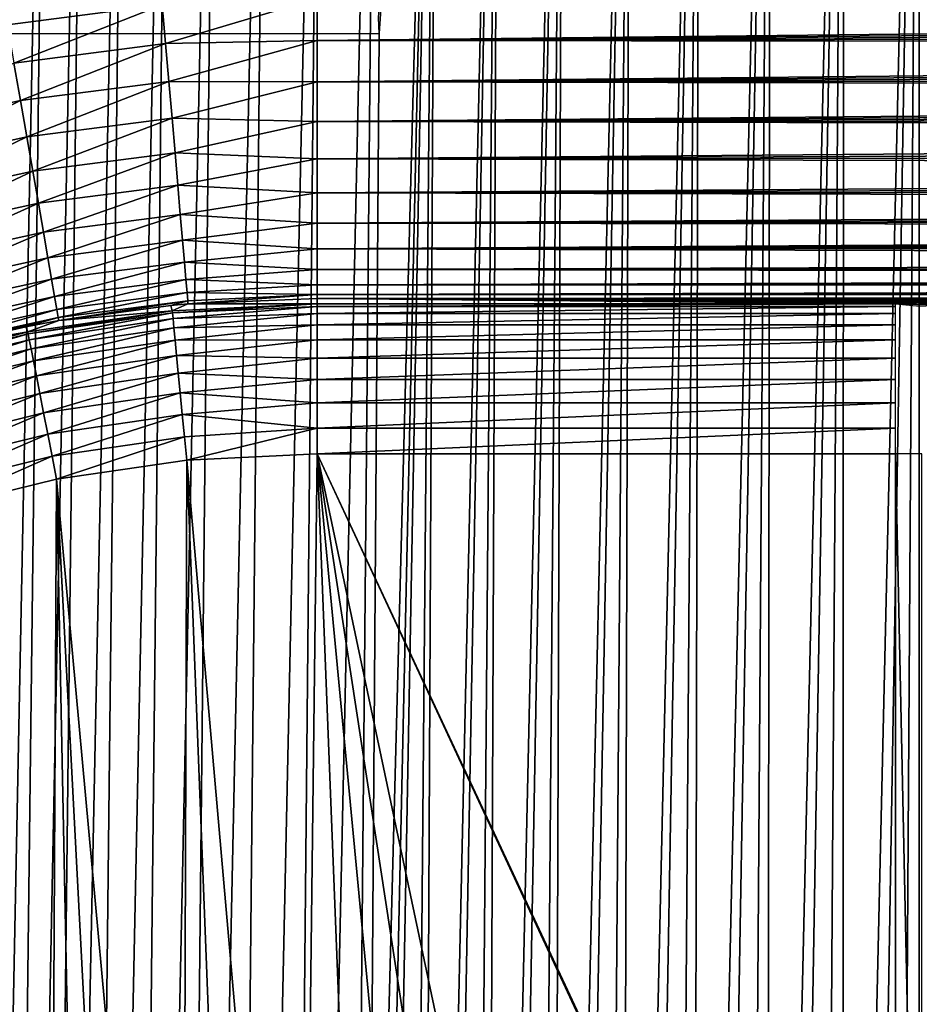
# Model space of a CAD drawing. Header units: millimetres. Extents: x -110 to 110, y 0 to 80.
# Tile 101 of 256: x -83.31 to -77.32, y 58.55 to 65.11. Entities that reach past the tile are written whole.
import ezdxf

# ---------------------------------------------------------------- set-up
doc = ezdxf.new("R2010")
doc.units = ezdxf.units.MM
doc.header["$LTSCALE"] = 59.460957
for name, color, linetype in [('157', 7, 'CONTINUOUS'), ('194', 7, 'CONTINUOUS'), ('218', 7, 'CONTINUOUS'), ('240', 7, 'CONTINUOUS'), ('241', 7, 'CONTINUOUS'), ('291', 7, 'CONTINUOUS'), ('292', 7, 'CONTINUOUS'), ('293', 7, 'CONTINUOUS'), ('37', 7, 'CONTINUOUS'), ('4', 7, 'CONTINUOUS'), ('45', 7, 'CONTINUOUS'), ('6', 7, 'CONTINUOUS'), ('68', 7, 'CONTINUOUS'), ('74', 7, 'CONTINUOUS')]:
    doc.layers.add(name, color=color, linetype=linetype)

msp = doc.modelspace()

# ---------------------------------------------------------------- linework, layer by layer
at = {"layer": '157', "color": 7, "linetype": 'Continuous', "true_color": 0xe0f2ff}
for points in [[(-75.0173, 63.2517, 52.96), (-74.65, 63.2521, 52.9825), (-81.3314, 63.253, 53.0349), (-75.0173, 63.2517, 52.96)], [(-81.3314, 63.253, 53.0349), (-70.35, 63.2521, 52.9825), (-59.5967, 63.253, 53.0349), (-81.3314, 63.253, 53.0349)], [(-74.65, 63.2521, 52.9825), (-70.35, 63.2521, 52.9825), (-81.3314, 63.253, 53.0349), (-74.65, 63.2521, 52.9825)], [(-81.3314, 63.2172, 50.9825), (-77.4784, 63.2172, 50.9825), (-81.3314, 63.253, 53.0349), (-81.3314, 63.2172, 50.9825)], [(-77.4784, 63.2172, 50.9825), (-77.3347, 63.2231, 51.3214), (-81.3314, 63.253, 53.0349), (-77.4784, 63.2172, 50.9825)], [(-77.3347, 63.2231, 51.3214), (-77.1497, 63.2286, 51.6413), (-81.3314, 63.253, 53.0349), (-77.3347, 63.2231, 51.3214)], [(-77.1497, 63.2286, 51.6413), (-76.927, 63.2338, 51.9359), (-81.3314, 63.253, 53.0349), (-77.1497, 63.2286, 51.6413)], [(-76.927, 63.2338, 51.9359), (-76.6698, 63.2384, 52.2008), (-81.3314, 63.253, 53.0349), (-76.927, 63.2338, 51.9359)], [(-76.6698, 63.2384, 52.2008), (-76.382, 63.2425, 52.4321), (-81.3314, 63.253, 53.0349), (-76.6698, 63.2384, 52.2008)], [(-76.382, 63.2425, 52.4321), (-76.0679, 63.2458, 52.6263), (-81.3314, 63.253, 53.0349), (-76.382, 63.2425, 52.4321)], [(-76.0679, 63.2458, 52.6263), (-75.7325, 63.2485, 52.7805), (-81.3314, 63.253, 53.0349), (-76.0679, 63.2458, 52.6263)], [(-75.7325, 63.2485, 52.7805), (-75.3806, 63.2505, 52.8922), (-81.3314, 63.253, 53.0349), (-75.7325, 63.2485, 52.7805)], [(-75.3806, 63.2505, 52.8922), (-75.0173, 63.2517, 52.96), (-81.3314, 63.253, 53.0349), (-75.3806, 63.2505, 52.8922)]]:
    msp.add_3dface(points, dxfattribs=at)
at = {"layer": '194', "color": 7, "linetype": 'Continuous', "true_color": 0xe0f2ff}
for points in [[(-55.7537, 65.1746, 54.9985), (-55.5973, 65.2527, 55), (-81.3314, 64.9712, 54.9801), (-55.7537, 65.1746, 54.9985)], [(-55.5973, 65.2527, 55), (-81.3314, 65.2527, 55), (-81.3314, 64.9712, 54.9801), (-55.5973, 65.2527, 55)], [(-55.9088, 65.097, 54.9939), (-55.7537, 65.1746, 54.9985), (-81.3314, 64.9712, 54.9801), (-55.9088, 65.097, 54.9939)], [(-56.0626, 65.02, 54.9864), (-55.9088, 65.097, 54.9939), (-81.3314, 64.9712, 54.9801), (-56.0626, 65.02, 54.9864)], [(-56.2153, 64.9437, 54.976), (-56.0626, 65.02, 54.9864), (-81.3314, 64.9712, 54.9801), (-56.2153, 64.9437, 54.976)], [(-81.3314, 64.6953, 54.9208), (-56.2153, 64.9437, 54.976), (-81.3314, 64.9712, 54.9801), (-81.3314, 64.6953, 54.9208)], [(-56.3662, 64.8682, 54.9627), (-56.2153, 64.9437, 54.976), (-81.3314, 64.6953, 54.9208), (-56.3662, 64.8682, 54.9627)], [(-56.5149, 64.7938, 54.9467), (-56.3662, 64.8682, 54.9627), (-81.3314, 64.6953, 54.9208), (-56.5149, 64.7938, 54.9467)], [(-56.6616, 64.7206, 54.9279), (-56.5149, 64.7938, 54.9467), (-81.3314, 64.6953, 54.9208), (-56.6616, 64.7206, 54.9279)], [(-56.8049, 64.6489, 54.9067), (-56.6616, 64.7206, 54.9279), (-81.3314, 64.6953, 54.9208), (-56.8049, 64.6489, 54.9067)], [(-81.3314, 64.4305, 54.8232), (-56.8049, 64.6489, 54.9067), (-81.3314, 64.6953, 54.9208), (-81.3314, 64.4305, 54.8232)], [(-56.9447, 64.579, 54.8831), (-56.8049, 64.6489, 54.9067), (-81.3314, 64.4305, 54.8232), (-56.9447, 64.579, 54.8831)], [(-57.0809, 64.5109, 54.8573), (-56.9447, 64.579, 54.8831), (-81.3314, 64.4305, 54.8232), (-57.0809, 64.5109, 54.8573)], [(-57.2133, 64.4447, 54.8295), (-57.0809, 64.5109, 54.8573), (-81.3314, 64.4305, 54.8232), (-57.2133, 64.4447, 54.8295)], [(-57.3419, 64.3804, 54.7998), (-57.2133, 64.4447, 54.8295), (-81.3314, 64.4305, 54.8232), (-57.3419, 64.3804, 54.7998)], [(-81.3314, 64.1821, 54.6893), (-57.3419, 64.3804, 54.7998), (-81.3314, 64.4305, 54.8232), (-81.3314, 64.1821, 54.6893)], [(-57.5267, 64.288, 54.7519), (-57.3419, 64.3804, 54.7998), (-81.3314, 64.1821, 54.6893), (-57.5267, 64.288, 54.7519)], [(-57.7019, 64.2004, 54.7008), (-57.5267, 64.288, 54.7519), (-81.3314, 64.1821, 54.6893), (-57.7019, 64.2004, 54.7008)], [(-57.8666, 64.118, 54.647), (-57.7019, 64.2004, 54.7008), (-81.3314, 64.1821, 54.6893), (-57.8666, 64.118, 54.647)], [(-81.3314, 63.955, 54.5218), (-57.8666, 64.118, 54.647), (-81.3314, 64.1821, 54.6893), (-81.3314, 63.955, 54.5218)], [(-58.0208, 64.0409, 54.5911), (-57.8666, 64.118, 54.647), (-81.3314, 63.955, 54.5218), (-58.0208, 64.0409, 54.5911)], [(-58.1655, 63.9686, 54.5333), (-58.0208, 64.0409, 54.5911), (-81.3314, 63.955, 54.5218), (-58.1655, 63.9686, 54.5333)], [(-58.3002, 63.9012, 54.4743), (-58.1655, 63.9686, 54.5333), (-81.3314, 63.955, 54.5218), (-58.3002, 63.9012, 54.4743)], [(-81.3314, 63.7537, 54.3241), (-58.3002, 63.9012, 54.4743), (-81.3314, 63.955, 54.5218), (-81.3314, 63.7537, 54.3241)], [(-58.4247, 63.839, 54.4147), (-58.3002, 63.9012, 54.4743), (-81.3314, 63.7537, 54.3241), (-58.4247, 63.839, 54.4147)], [(-58.54, 63.7813, 54.3547), (-58.4247, 63.839, 54.4147), (-81.3314, 63.7537, 54.3241), (-58.54, 63.7813, 54.3547)], [(-58.6468, 63.7279, 54.2942), (-58.54, 63.7813, 54.3547), (-81.3314, 63.7537, 54.3241), (-58.6468, 63.7279, 54.2942)], [(-81.3314, 63.5823, 54.0999), (-58.6468, 63.7279, 54.2942), (-81.3314, 63.7537, 54.3241), (-81.3314, 63.5823, 54.0999)], [(-58.745, 63.6789, 54.2342), (-58.6468, 63.7279, 54.2942), (-81.3314, 63.5823, 54.0999), (-58.745, 63.6789, 54.2342)], [(-58.8346, 63.634, 54.1747), (-58.745, 63.6789, 54.2342), (-81.3314, 63.5823, 54.0999), (-58.8346, 63.634, 54.1747)], [(-58.9173, 63.5927, 54.1156), (-58.8346, 63.634, 54.1747), (-81.3314, 63.5823, 54.0999), (-58.9173, 63.5927, 54.1156)], [(-59.0618, 63.5204, 53.9997), (-58.9173, 63.5927, 54.1156), (-81.3314, 63.5823, 54.0999), (-59.0618, 63.5204, 53.9997)], [(-81.3314, 63.4441, 53.8539), (-59.0618, 63.5204, 53.9997), (-81.3314, 63.5823, 54.0999), (-81.3314, 63.4441, 53.8539)], [(-59.1814, 63.4606, 53.888), (-59.0618, 63.5204, 53.9997), (-81.3314, 63.4441, 53.8539), (-59.1814, 63.4606, 53.888)], [(-59.2805, 63.4111, 53.7801), (-59.1814, 63.4606, 53.888), (-81.3314, 63.4441, 53.8539), (-59.2805, 63.4111, 53.7801)], [(-81.3314, 63.3419, 53.5908), (-59.2805, 63.4111, 53.7801), (-81.3314, 63.4441, 53.8539), (-81.3314, 63.3419, 53.5908)], [(-59.3614, 63.3706, 53.6767), (-59.2805, 63.4111, 53.7801), (-81.3314, 63.3419, 53.5908), (-59.3614, 63.3706, 53.6767)], [(-59.427, 63.3378, 53.5774), (-59.3614, 63.3706, 53.6767), (-81.3314, 63.3419, 53.5908), (-59.427, 63.3378, 53.5774)], [(-81.3314, 63.2778, 53.316), (-59.427, 63.3378, 53.5774), (-81.3314, 63.3419, 53.5908), (-81.3314, 63.2778, 53.316)], [(-59.4798, 63.3115, 53.4813), (-59.427, 63.3378, 53.5774), (-81.3314, 63.2778, 53.316), (-59.4798, 63.3115, 53.4813)], [(-59.5212, 63.2907, 53.3883), (-59.4798, 63.3115, 53.4813), (-81.3314, 63.2778, 53.316), (-59.5212, 63.2907, 53.3883)], [(-59.5526, 63.2751, 53.2984), (-59.5212, 63.2907, 53.3883), (-81.3314, 63.2778, 53.316), (-59.5526, 63.2751, 53.2984)], [(-81.3314, 63.253, 53.0349), (-59.5526, 63.2751, 53.2984), (-81.3314, 63.2778, 53.316), (-81.3314, 63.253, 53.0349)], [(-59.5526, 63.2751, 53.2984), (-81.3314, 63.253, 53.0349), (-59.5751, 63.2638, 53.2107), (-59.5526, 63.2751, 53.2984)], [(-59.5751, 63.2638, 53.2107), (-81.3314, 63.253, 53.0349), (-59.5897, 63.2565, 53.1236), (-59.5751, 63.2638, 53.2107)], [(-81.3314, 63.253, 53.0349), (-59.5967, 63.253, 53.0349), (-59.5897, 63.2565, 53.1236), (-81.3314, 63.253, 53.0349)]]:
    msp.add_3dface(points, dxfattribs=at)
at = {"layer": '218', "color": 7, "linetype": 'Continuous', "true_color": 0xe0f2ff}
for points in [[(-77.3035, 62.2173, 50.0154), (-77.4784, 62.2173, 50), (-77.3035, 53.9654, 50.0154), (-77.3035, 62.2173, 50.0154)], [(-77.4784, 62.2173, 50), (-77.4784, 53.9654, 50), (-77.3035, 53.9654, 50.0154), (-77.4784, 62.2173, 50)]]:
    msp.add_3dface(points, dxfattribs=at)
at = {"layer": '240', "color": 7, "linetype": 'Continuous', "true_color": 0xe0f2ff}
for points in [[(-77.4784, 63.2172, 50.9825), (-81.3314, 63.1993, 50.8111), (-77.4784, 63.1993, 50.8111), (-77.4784, 63.2172, 50.9825)], [(-77.4784, 63.2172, 50.9825), (-81.3314, 63.2172, 50.9825), (-81.3314, 63.1993, 50.8111), (-77.4784, 63.2172, 50.9825)], [(-77.4784, 63.1993, 50.8111), (-81.3314, 63.1523, 50.6453), (-77.4784, 63.1523, 50.6453), (-77.4784, 63.1993, 50.8111)], [(-81.3314, 63.1993, 50.8111), (-81.3314, 63.1523, 50.6453), (-77.4784, 63.1993, 50.8111), (-81.3314, 63.1993, 50.8111)], [(-77.4784, 63.1523, 50.6453), (-81.3314, 63.0775, 50.49), (-77.4784, 63.0775, 50.49), (-77.4784, 63.1523, 50.6453)], [(-81.3314, 63.1523, 50.6453), (-81.3314, 63.0775, 50.49), (-77.4784, 63.1523, 50.6453), (-81.3314, 63.1523, 50.6453)], [(-77.4784, 63.0775, 50.49), (-81.3314, 62.9771, 50.3498), (-77.4784, 62.9771, 50.3498), (-77.4784, 63.0775, 50.49)], [(-81.3314, 63.0775, 50.49), (-81.3314, 62.9771, 50.3498), (-77.4784, 63.0775, 50.49), (-81.3314, 63.0775, 50.49)], [(-77.4784, 62.9771, 50.3498), (-81.3314, 62.8541, 50.229), (-77.4784, 62.8541, 50.229), (-77.4784, 62.9771, 50.3498)], [(-81.3314, 62.9771, 50.3498), (-81.3314, 62.8541, 50.229), (-77.4784, 62.9771, 50.3498), (-81.3314, 62.9771, 50.3498)], [(-77.4784, 62.8541, 50.229), (-81.3314, 62.7123, 50.1311), (-77.4784, 62.7123, 50.1311), (-77.4784, 62.8541, 50.229)], [(-81.3314, 62.8541, 50.229), (-81.3314, 62.7123, 50.1311), (-77.4784, 62.8541, 50.229), (-81.3314, 62.8541, 50.229)], [(-81.3314, 62.7123, 50.1311), (-81.3314, 62.5557, 50.059), (-77.4784, 62.7123, 50.1311), (-81.3314, 62.7123, 50.1311)], [(-77.4784, 62.7123, 50.1311), (-81.3314, 62.5557, 50.059), (-77.4784, 62.5557, 50.059), (-77.4784, 62.7123, 50.1311)], [(-81.3314, 62.5557, 50.059), (-81.3314, 62.389, 50.0149), (-77.4784, 62.5557, 50.059), (-81.3314, 62.5557, 50.059)], [(-77.4784, 62.5557, 50.059), (-81.3314, 62.389, 50.0149), (-77.4784, 62.389, 50.0149), (-77.4784, 62.5557, 50.059)], [(-81.3314, 62.389, 50.0149), (-81.3314, 62.2173, 50), (-77.4784, 62.389, 50.0149), (-81.3314, 62.389, 50.0149)], [(-81.3314, 62.2173, 50), (-77.4784, 62.2173, 50), (-77.4784, 62.389, 50.0149), (-81.3314, 62.2173, 50)]]:
    msp.add_3dface(points, dxfattribs=at)
at = {"layer": '241', "color": 7, "linetype": 'Continuous', "true_color": 0xe0f2ff}
for points in [[(-77.3347, 63.2231, 51.3214), (-77.4784, 63.2172, 50.9825), (-77.1961, 63.2067, 51.2182), (-77.3347, 63.2231, 51.3214)], [(-77.4784, 63.2172, 50.9825), (-77.3164, 63.2013, 50.9256), (-77.1961, 63.2067, 51.2182), (-77.4784, 63.2172, 50.9825)], [(-77.1497, 63.2286, 51.6413), (-77.3347, 63.2231, 51.3214), (-77.0436, 63.2118, 51.4956), (-77.1497, 63.2286, 51.6413)], [(-77.3347, 63.2231, 51.3214), (-77.1961, 63.2067, 51.2182), (-77.0436, 63.2118, 51.4956), (-77.3347, 63.2231, 51.3214)]]:
    msp.add_3dface(points, dxfattribs=at)
at = {"layer": '291', "color": 7, "linetype": 'Continuous', "true_color": 0xe0f2ff}
for points in [[(-81.3314, 63.2172, 50.9825), (-81.3314, 63.253, 53.0349), (-82.1918, 63.2161, 53.0349), (-81.3314, 63.2172, 50.9825)], [(-82.3058, 63.2056, 53.0349), (-83.0527, 63.1045, 53.0349), (-82.2965, 63.1705, 50.9825), (-82.3058, 63.2056, 53.0349)], [(-82.1918, 63.2161, 53.0349), (-82.3058, 63.2056, 53.0349), (-82.2965, 63.1705, 50.9825), (-82.1918, 63.2161, 53.0349)], [(-81.3314, 63.2172, 50.9825), (-82.1918, 63.2161, 53.0349), (-82.2965, 63.1705, 50.9825), (-81.3314, 63.2172, 50.9825)], [(-82.2965, 63.1705, 50.9825), (-83.0527, 63.1045, 53.0349), (-83.2594, 63.0299, 50.9825), (-82.2965, 63.1705, 50.9825)], [(-83.2711, 63.0641, 53.0349), (-83.9008, 62.9191, 53.0349), (-83.2594, 63.0299, 50.9825), (-83.2711, 63.0641, 53.0349)], [(-83.0527, 63.1045, 53.0349), (-83.2711, 63.0641, 53.0349), (-83.2594, 63.0299, 50.9825), (-83.0527, 63.1045, 53.0349)], [(-83.2594, 63.0299, 50.9825), (-83.9008, 62.9191, 53.0349), (-84.2041, 62.7964, 50.9825), (-83.2594, 63.0299, 50.9825)]]:
    msp.add_3dface(points, dxfattribs=at)
at = {"layer": '292', "color": 7, "linetype": 'Continuous', "true_color": 0xe0f2ff}
for points in [[(-81.3314, 65.2527, 55), (-82.3629, 65.2084, 55), (-82.3408, 64.9512, 54.9833), (-81.3314, 65.2527, 55)], [(-81.3314, 64.9712, 54.9801), (-81.3314, 65.2527, 55), (-82.3408, 64.9512, 54.9833), (-81.3314, 64.9712, 54.9801)], [(-82.3629, 65.2084, 55), (-83.3951, 65.0747, 55), (-83.3509, 64.8203, 54.9833), (-82.3629, 65.2084, 55)], [(-82.3408, 64.9512, 54.9833), (-82.3629, 65.2084, 55), (-83.3509, 64.8203, 54.9833), (-82.3408, 64.9512, 54.9833)], [(-83.3075, 64.5702, 54.9333), (-82.3408, 64.9512, 54.9833), (-83.3509, 64.8203, 54.9833), (-83.3075, 64.5702, 54.9333)], [(-82.3191, 64.6983, 54.9333), (-82.3408, 64.9512, 54.9833), (-83.3075, 64.5702, 54.9333), (-82.3191, 64.6983, 54.9333)], [(-82.3191, 64.6983, 54.9333), (-81.3314, 64.9712, 54.9801), (-82.3408, 64.9512, 54.9833), (-82.3191, 64.6983, 54.9333)], [(-81.3314, 64.6953, 54.9208), (-81.3314, 64.9712, 54.9801), (-82.3191, 64.6983, 54.9333), (-81.3314, 64.6953, 54.9208)], [(-83.3075, 64.5702, 54.9333), (-83.3509, 64.8203, 54.9833), (-84.2811, 64.3573, 54.9333), (-83.3075, 64.5702, 54.9333)], [(-83.2655, 64.3286, 54.8511), (-82.3191, 64.6983, 54.9333), (-83.3075, 64.5702, 54.9333), (-83.2655, 64.3286, 54.8511)], [(-82.2981, 64.4539, 54.8511), (-82.3191, 64.6983, 54.9333), (-83.2655, 64.3286, 54.8511), (-82.2981, 64.4539, 54.8511)], [(-82.2981, 64.4539, 54.8511), (-81.3314, 64.6953, 54.9208), (-82.3191, 64.6983, 54.9333), (-82.2981, 64.4539, 54.8511)], [(-81.3314, 64.4305, 54.8232), (-81.3314, 64.6953, 54.9208), (-82.2981, 64.4539, 54.8511), (-81.3314, 64.4305, 54.8232)], [(-84.2184, 64.1202, 54.8511), (-83.3075, 64.5702, 54.9333), (-84.2811, 64.3573, 54.9333), (-84.2184, 64.1202, 54.8511)], [(-83.2655, 64.3286, 54.8511), (-83.3075, 64.5702, 54.9333), (-84.2184, 64.1202, 54.8511), (-83.2655, 64.3286, 54.8511)], [(-83.2256, 64.0994, 54.7378), (-82.2981, 64.4539, 54.8511), (-83.2655, 64.3286, 54.8511), (-83.2256, 64.0994, 54.7378)], [(-82.2782, 64.2222, 54.7378), (-82.2981, 64.4539, 54.8511), (-83.2256, 64.0994, 54.7378), (-82.2782, 64.2222, 54.7378)], [(-82.2782, 64.2222, 54.7378), (-81.3314, 64.4305, 54.8232), (-82.2981, 64.4539, 54.8511), (-82.2782, 64.2222, 54.7378)], [(-81.3314, 64.1821, 54.6893), (-81.3314, 64.4305, 54.8232), (-82.2782, 64.2222, 54.7378), (-81.3314, 64.1821, 54.6893)], [(-84.1589, 63.8953, 54.7378), (-83.2655, 64.3286, 54.8511), (-84.2184, 64.1202, 54.8511), (-84.1589, 63.8953, 54.7378)], [(-83.2256, 64.0994, 54.7378), (-83.2655, 64.3286, 54.8511), (-84.1589, 63.8953, 54.7378), (-83.2256, 64.0994, 54.7378)], [(-83.1886, 63.8865, 54.5955), (-82.2782, 64.2222, 54.7378), (-83.2256, 64.0994, 54.7378), (-83.1886, 63.8865, 54.5955)], [(-82.2597, 64.0069, 54.5955), (-82.2782, 64.2222, 54.7378), (-83.1886, 63.8865, 54.5955), (-82.2597, 64.0069, 54.5955)], [(-82.2597, 64.0069, 54.5955), (-81.3314, 64.1821, 54.6893), (-82.2782, 64.2222, 54.7378), (-82.2597, 64.0069, 54.5955)], [(-81.3314, 63.955, 54.5218), (-81.3314, 64.1821, 54.6893), (-82.2597, 64.0069, 54.5955), (-81.3314, 63.955, 54.5218)], [(-84.1037, 63.6864, 54.5955), (-83.2256, 64.0994, 54.7378), (-84.1589, 63.8953, 54.7378), (-84.1037, 63.6864, 54.5955)], [(-83.1886, 63.8865, 54.5955), (-83.2256, 64.0994, 54.7378), (-84.1037, 63.6864, 54.5955), (-83.1886, 63.8865, 54.5955)], [(-83.1551, 63.6936, 54.4265), (-82.2597, 64.0069, 54.5955), (-83.1886, 63.8865, 54.5955), (-83.1551, 63.6936, 54.4265)], [(-82.243, 63.8118, 54.4265), (-82.2597, 64.0069, 54.5955), (-83.1551, 63.6936, 54.4265), (-82.243, 63.8118, 54.4265)], [(-82.243, 63.8118, 54.4265), (-81.3314, 63.955, 54.5218), (-82.2597, 64.0069, 54.5955), (-82.243, 63.8118, 54.4265)], [(-81.3314, 63.7537, 54.3241), (-81.3314, 63.955, 54.5218), (-82.243, 63.8118, 54.4265), (-81.3314, 63.7537, 54.3241)], [(-84.0536, 63.4971, 54.4265), (-83.1886, 63.8865, 54.5955), (-84.1037, 63.6864, 54.5955), (-84.0536, 63.4971, 54.4265)], [(-83.1551, 63.6936, 54.4265), (-83.1886, 63.8865, 54.5955), (-84.0536, 63.4971, 54.4265), (-83.1551, 63.6936, 54.4265)], [(-83.1256, 63.5237, 54.2336), (-82.243, 63.8118, 54.4265), (-83.1551, 63.6936, 54.4265), (-83.1256, 63.5237, 54.2336)], [(-82.2282, 63.64, 54.2336), (-82.243, 63.8118, 54.4265), (-83.1256, 63.5237, 54.2336), (-82.2282, 63.64, 54.2336)], [(-82.2282, 63.64, 54.2336), (-81.3314, 63.7537, 54.3241), (-82.243, 63.8118, 54.4265), (-82.2282, 63.64, 54.2336)], [(-81.3314, 63.5823, 54.0999), (-81.3314, 63.7537, 54.3241), (-82.2282, 63.64, 54.2336), (-81.3314, 63.5823, 54.0999)], [(-84.0096, 63.3304, 54.2336), (-83.1551, 63.6936, 54.4265), (-84.0536, 63.4971, 54.4265), (-84.0096, 63.3304, 54.2336)], [(-83.1256, 63.5237, 54.2336), (-83.1551, 63.6936, 54.4265), (-84.0096, 63.3304, 54.2336), (-83.1256, 63.5237, 54.2336)], [(-83.1006, 63.3798, 54.0201), (-82.2282, 63.64, 54.2336), (-83.1256, 63.5237, 54.2336), (-83.1006, 63.3798, 54.0201)], [(-82.2157, 63.4945, 54.0201), (-82.2282, 63.64, 54.2336), (-83.1006, 63.3798, 54.0201), (-82.2157, 63.4945, 54.0201)], [(-82.2157, 63.4945, 54.0201), (-81.3314, 63.5823, 54.0999), (-82.2282, 63.64, 54.2336), (-82.2157, 63.4945, 54.0201)], [(-81.3314, 63.4441, 53.8539), (-81.3314, 63.5823, 54.0999), (-82.2157, 63.4945, 54.0201), (-81.3314, 63.4441, 53.8539)], [(-83.9722, 63.1892, 54.0201), (-83.1256, 63.5237, 54.2336), (-84.0096, 63.3304, 54.2336), (-83.9722, 63.1892, 54.0201)], [(-83.1006, 63.3798, 54.0201), (-83.1256, 63.5237, 54.2336), (-83.9722, 63.1892, 54.0201), (-83.1006, 63.3798, 54.0201)], [(-83.0805, 63.2642, 53.7895), (-82.2157, 63.4945, 54.0201), (-83.1006, 63.3798, 54.0201), (-83.0805, 63.2642, 53.7895)], [(-82.2057, 63.3776, 53.7895), (-82.2157, 63.4945, 54.0201), (-83.0805, 63.2642, 53.7895), (-82.2057, 63.3776, 53.7895)], [(-82.2057, 63.3776, 53.7895), (-81.3314, 63.4441, 53.8539), (-82.2157, 63.4945, 54.0201), (-82.2057, 63.3776, 53.7895)], [(-81.3314, 63.3419, 53.5908), (-81.3314, 63.4441, 53.8539), (-82.2057, 63.3776, 53.7895), (-81.3314, 63.3419, 53.5908)], [(-83.9423, 63.0758, 53.7895), (-83.1006, 63.3798, 54.0201), (-83.9722, 63.1892, 54.0201), (-83.9423, 63.0758, 53.7895)], [(-83.0805, 63.2642, 53.7895), (-83.1006, 63.3798, 54.0201), (-83.9423, 63.0758, 53.7895), (-83.0805, 63.2642, 53.7895)], [(-83.0657, 63.179, 53.5457), (-82.2057, 63.3776, 53.7895), (-83.0805, 63.2642, 53.7895), (-83.0657, 63.179, 53.5457)], [(-82.1983, 63.2914, 53.5457), (-82.2057, 63.3776, 53.7895), (-83.0657, 63.179, 53.5457), (-82.1983, 63.2914, 53.5457)], [(-82.1983, 63.2914, 53.5457), (-81.3314, 63.3419, 53.5908), (-82.2057, 63.3776, 53.7895), (-82.1983, 63.2914, 53.5457)], [(-81.3314, 63.2778, 53.316), (-81.3314, 63.3419, 53.5908), (-82.1983, 63.2914, 53.5457), (-81.3314, 63.2778, 53.316)], [(-83.9201, 62.9921, 53.5457), (-83.0805, 63.2642, 53.7895), (-83.9423, 63.0758, 53.7895), (-83.9201, 62.9921, 53.5457)], [(-83.0657, 63.179, 53.5457), (-83.0805, 63.2642, 53.7895), (-83.9201, 62.9921, 53.5457), (-83.0657, 63.179, 53.5457)], [(-83.0564, 63.1254, 53.2927), (-82.1983, 63.2914, 53.5457), (-83.0657, 63.179, 53.5457), (-83.0564, 63.1254, 53.2927)], [(-82.1936, 63.2372, 53.2927), (-82.1983, 63.2914, 53.5457), (-83.0564, 63.1254, 53.2927), (-82.1936, 63.2372, 53.2927)], [(-82.1936, 63.2372, 53.2927), (-81.3314, 63.2778, 53.316), (-82.1983, 63.2914, 53.5457), (-82.1936, 63.2372, 53.2927)], [(-82.1918, 63.2161, 53.0349), (-81.3314, 63.2778, 53.316), (-82.1936, 63.2372, 53.2927), (-82.1918, 63.2161, 53.0349)], [(-81.3314, 63.253, 53.0349), (-81.3314, 63.2778, 53.316), (-82.1918, 63.2161, 53.0349), (-81.3314, 63.253, 53.0349)], [(-83.9062, 62.9396, 53.2927), (-83.0657, 63.179, 53.5457), (-83.9201, 62.9921, 53.5457), (-83.9062, 62.9396, 53.2927)], [(-83.0564, 63.1254, 53.2927), (-83.0657, 63.179, 53.5457), (-83.9062, 62.9396, 53.2927), (-83.0564, 63.1254, 53.2927)], [(-83.0527, 63.1045, 53.0349), (-82.1936, 63.2372, 53.2927), (-83.0564, 63.1254, 53.2927), (-83.0527, 63.1045, 53.0349)], [(-83.0527, 63.1045, 53.0349), (-82.3058, 63.2056, 53.0349), (-82.1936, 63.2372, 53.2927), (-83.0527, 63.1045, 53.0349)], [(-82.3058, 63.2056, 53.0349), (-82.1918, 63.2161, 53.0349), (-82.1936, 63.2372, 53.2927), (-82.3058, 63.2056, 53.0349)], [(-83.9008, 62.9191, 53.0349), (-83.0564, 63.1254, 53.2927), (-83.9062, 62.9396, 53.2927), (-83.9008, 62.9191, 53.0349)], [(-83.9008, 62.9191, 53.0349), (-83.2711, 63.0641, 53.0349), (-83.0564, 63.1254, 53.2927), (-83.9008, 62.9191, 53.0349)], [(-83.2711, 63.0641, 53.0349), (-83.0527, 63.1045, 53.0349), (-83.0564, 63.1254, 53.2927), (-83.2711, 63.0641, 53.0349)]]:
    msp.add_3dface(points, dxfattribs=at)
at = {"layer": '293', "color": 7, "linetype": 'Continuous', "true_color": 0xe0f2ff}
for points in [[(-81.3314, 63.2172, 50.9825), (-82.2965, 63.1705, 50.9825), (-82.2951, 63.1559, 50.8281), (-81.3314, 63.2172, 50.9825)], [(-81.3314, 63.1993, 50.8111), (-81.3314, 63.2172, 50.9825), (-82.2951, 63.1559, 50.8281), (-81.3314, 63.1993, 50.8111)], [(-82.2914, 63.1176, 50.6777), (-81.3314, 63.1993, 50.8111), (-82.2951, 63.1559, 50.8281), (-82.2914, 63.1176, 50.6777)], [(-81.3314, 63.1523, 50.6453), (-81.3314, 63.1993, 50.8111), (-82.2914, 63.1176, 50.6777), (-81.3314, 63.1523, 50.6453)], [(-82.2965, 63.1705, 50.9825), (-83.2594, 63.0299, 50.9825), (-83.2566, 63.0154, 50.8281), (-82.2965, 63.1705, 50.9825)], [(-82.2951, 63.1559, 50.8281), (-82.2965, 63.1705, 50.9825), (-83.2566, 63.0154, 50.8281), (-82.2951, 63.1559, 50.8281)], [(-82.2951, 63.1559, 50.8281), (-83.2566, 63.0154, 50.8281), (-83.2492, 62.9776, 50.6777), (-82.2951, 63.1559, 50.8281)], [(-82.2914, 63.1176, 50.6777), (-82.2951, 63.1559, 50.8281), (-83.2492, 62.9776, 50.6777), (-82.2914, 63.1176, 50.6777)], [(-82.2914, 63.1176, 50.6777), (-83.2492, 62.9776, 50.6777), (-83.2374, 62.9175, 50.5352), (-82.2914, 63.1176, 50.6777)], [(-82.2855, 63.0566, 50.5352), (-82.2914, 63.1176, 50.6777), (-83.2374, 62.9175, 50.5352), (-82.2855, 63.0566, 50.5352)], [(-82.2855, 63.0566, 50.5352), (-81.3314, 63.1523, 50.6453), (-82.2914, 63.1176, 50.6777), (-82.2855, 63.0566, 50.5352)], [(-81.3314, 63.0775, 50.49), (-81.3314, 63.1523, 50.6453), (-82.2855, 63.0566, 50.5352), (-81.3314, 63.0775, 50.49)], [(-82.2855, 63.0566, 50.5352), (-83.2374, 62.9175, 50.5352), (-83.2215, 62.8365, 50.4038), (-82.2855, 63.0566, 50.5352)], [(-82.2776, 62.9744, 50.4038), (-82.2855, 63.0566, 50.5352), (-83.2215, 62.8365, 50.4038), (-82.2776, 62.9744, 50.4038)], [(-82.2776, 62.9744, 50.4038), (-81.3314, 63.0775, 50.49), (-82.2855, 63.0566, 50.5352), (-82.2776, 62.9744, 50.4038)], [(-81.3314, 62.9771, 50.3498), (-81.3314, 63.0775, 50.49), (-82.2776, 62.9744, 50.4038), (-81.3314, 62.9771, 50.3498)], [(-83.2594, 63.0299, 50.9825), (-84.2041, 62.7964, 50.9825), (-84.1999, 62.7823, 50.8281), (-83.2594, 63.0299, 50.9825)], [(-83.2594, 63.0299, 50.9825), (-84.1999, 62.7823, 50.8281), (-83.2566, 63.0154, 50.8281), (-83.2594, 63.0299, 50.9825)], [(-84.1999, 62.7823, 50.8281), (-84.1888, 62.7454, 50.6777), (-83.2566, 63.0154, 50.8281), (-84.1999, 62.7823, 50.8281)], [(-83.2566, 63.0154, 50.8281), (-84.1888, 62.7454, 50.6777), (-83.2492, 62.9776, 50.6777), (-83.2566, 63.0154, 50.8281)], [(-84.1888, 62.7454, 50.6777), (-84.1713, 62.6867, 50.5352), (-83.2492, 62.9776, 50.6777), (-84.1888, 62.7454, 50.6777)], [(-83.2492, 62.9776, 50.6777), (-84.1713, 62.6867, 50.5352), (-83.2374, 62.9175, 50.5352), (-83.2492, 62.9776, 50.6777)], [(-84.1713, 62.6867, 50.5352), (-84.1476, 62.6076, 50.4038), (-83.2374, 62.9175, 50.5352), (-84.1713, 62.6867, 50.5352)], [(-83.2374, 62.9175, 50.5352), (-84.1476, 62.6076, 50.4038), (-83.2215, 62.8365, 50.4038), (-83.2374, 62.9175, 50.5352)], [(-82.2776, 62.9744, 50.4038), (-83.2215, 62.8365, 50.4038), (-83.2019, 62.7365, 50.2867), (-82.2776, 62.9744, 50.4038)], [(-82.2677, 62.873, 50.2867), (-82.2776, 62.9744, 50.4038), (-83.2019, 62.7365, 50.2867), (-82.2677, 62.873, 50.2867)], [(-82.2677, 62.873, 50.2867), (-81.3314, 62.9771, 50.3498), (-82.2776, 62.9744, 50.4038), (-82.2677, 62.873, 50.2867)], [(-81.3314, 62.8541, 50.229), (-81.3314, 62.9771, 50.3498), (-82.2677, 62.873, 50.2867), (-81.3314, 62.8541, 50.229)], [(-82.2677, 62.873, 50.2867), (-83.2019, 62.7365, 50.2867), (-83.179, 62.6199, 50.1869), (-82.2677, 62.873, 50.2867)], [(-82.2563, 62.7548, 50.1869), (-82.2677, 62.873, 50.2867), (-83.179, 62.6199, 50.1869), (-82.2563, 62.7548, 50.1869)], [(-82.2563, 62.7548, 50.1869), (-81.3314, 62.8541, 50.229), (-82.2677, 62.873, 50.2867), (-82.2563, 62.7548, 50.1869)], [(-81.3314, 62.7123, 50.1311), (-81.3314, 62.8541, 50.229), (-82.2563, 62.7548, 50.1869), (-81.3314, 62.7123, 50.1311)], [(-84.1476, 62.6076, 50.4038), (-84.1184, 62.51, 50.2867), (-83.2215, 62.8365, 50.4038), (-84.1476, 62.6076, 50.4038)], [(-83.2215, 62.8365, 50.4038), (-84.1184, 62.51, 50.2867), (-83.2019, 62.7365, 50.2867), (-83.2215, 62.8365, 50.4038)], [(-84.1184, 62.51, 50.2867), (-84.0843, 62.3962, 50.1869), (-83.2019, 62.7365, 50.2867), (-84.1184, 62.51, 50.2867)], [(-83.2019, 62.7365, 50.2867), (-84.0843, 62.3962, 50.1869), (-83.179, 62.6199, 50.1869), (-83.2019, 62.7365, 50.2867)], [(-82.2563, 62.7548, 50.1869), (-83.179, 62.6199, 50.1869), (-83.1534, 62.4896, 50.1066), (-82.2563, 62.7548, 50.1869)], [(-82.2435, 62.6226, 50.1066), (-82.2563, 62.7548, 50.1869), (-83.1534, 62.4896, 50.1066), (-82.2435, 62.6226, 50.1066)], [(-82.2435, 62.6226, 50.1066), (-81.3314, 62.7123, 50.1311), (-82.2563, 62.7548, 50.1869), (-82.2435, 62.6226, 50.1066)], [(-81.3314, 62.5557, 50.059), (-81.3314, 62.7123, 50.1311), (-82.2435, 62.6226, 50.1066), (-81.3314, 62.5557, 50.059)], [(-84.0843, 62.3962, 50.1869), (-84.0462, 62.269, 50.1066), (-83.179, 62.6199, 50.1869), (-84.0843, 62.3962, 50.1869)], [(-83.179, 62.6199, 50.1869), (-84.0462, 62.269, 50.1066), (-83.1534, 62.4896, 50.1066), (-83.179, 62.6199, 50.1869)], [(-82.2435, 62.6226, 50.1066), (-83.1534, 62.4896, 50.1066), (-83.1258, 62.3487, 50.0479), (-82.2435, 62.6226, 50.1066)], [(-82.2297, 62.4796, 50.0479), (-82.2435, 62.6226, 50.1066), (-83.1258, 62.3487, 50.0479), (-82.2297, 62.4796, 50.0479)], [(-82.2297, 62.4796, 50.0479), (-81.3314, 62.5557, 50.059), (-82.2435, 62.6226, 50.1066), (-82.2297, 62.4796, 50.0479)], [(-81.3314, 62.389, 50.0149), (-81.3314, 62.5557, 50.059), (-82.2297, 62.4796, 50.0479), (-81.3314, 62.389, 50.0149)], [(-84.0462, 62.269, 50.1066), (-84.005, 62.1314, 50.0479), (-83.1534, 62.4896, 50.1066), (-84.0462, 62.269, 50.1066)], [(-83.1534, 62.4896, 50.1066), (-84.005, 62.1314, 50.0479), (-83.1258, 62.3487, 50.0479), (-83.1534, 62.4896, 50.1066)], [(-82.2297, 62.4796, 50.0479), (-83.1258, 62.3487, 50.0479), (-83.0967, 62.2005, 50.012), (-82.2297, 62.4796, 50.0479)], [(-82.2151, 62.3293, 50.012), (-82.2297, 62.4796, 50.0479), (-83.0967, 62.2005, 50.012), (-82.2151, 62.3293, 50.012)], [(-82.2151, 62.3293, 50.012), (-81.3314, 62.389, 50.0149), (-82.2297, 62.4796, 50.0479), (-82.2151, 62.3293, 50.012)], [(-84.005, 62.1314, 50.0479), (-83.9617, 61.9868, 50.012), (-83.1258, 62.3487, 50.0479), (-84.005, 62.1314, 50.0479)], [(-83.1258, 62.3487, 50.0479), (-83.9617, 61.9868, 50.012), (-83.0967, 62.2005, 50.012), (-83.1258, 62.3487, 50.0479)], [(-83.0669, 62.0487, 50), (-82.2151, 62.3293, 50.012), (-83.0967, 62.2005, 50.012), (-83.0669, 62.0487, 50)], [(-83.0669, 62.0487, 50), (-82.2002, 62.1753, 50), (-82.2151, 62.3293, 50.012), (-83.0669, 62.0487, 50)], [(-82.2002, 62.1753, 50), (-81.3314, 62.389, 50.0149), (-82.2151, 62.3293, 50.012), (-82.2002, 62.1753, 50)], [(-82.2002, 62.1753, 50), (-81.3314, 62.2173, 50), (-81.3314, 62.389, 50.0149), (-82.2002, 62.1753, 50)], [(-83.9617, 61.9868, 50.012), (-83.9173, 61.8385, 50), (-83.0967, 62.2005, 50.012), (-83.9617, 61.9868, 50.012)], [(-83.9173, 61.8385, 50), (-83.0669, 62.0487, 50), (-83.0967, 62.2005, 50.012), (-83.9173, 61.8385, 50)]]:
    msp.add_3dface(points, dxfattribs=at)
at = {"layer": '37', "color": 7, "linetype": 'Continuous', "true_color": 0xe0f2ff}
for points in [[(-81.0987, 40, 37.775), (-81.0076, 52.6588, 37.996), (-80.5315, 70.7052, 37.9727), (-81.0987, 40, 37.775)], [(-80.6814, 40, 37.3826), (-81.0987, 40, 37.775), (-80.5315, 70.7052, 37.9727), (-80.6814, 40, 37.3826)], [(-81.0076, 52.6588, 37.996), (-80.9177, 65.0175, 38.2117), (-80.5315, 70.7052, 37.9727), (-81.0076, 52.6588, 37.996)], [(-80.9177, 65.0175, 38.2117), (-80.9224, 65.1222, 38.219), (-80.5315, 70.7052, 37.9727), (-80.9177, 65.0175, 38.2117)], [(-80.1193, 70.7052, 37.6026), (-80.6814, 40, 37.3826), (-80.5315, 70.7052, 37.9727), (-80.1193, 70.7052, 37.6026)], [(-80.2463, 40, 37.0102), (-80.6814, 40, 37.3826), (-80.1193, 70.7052, 37.6026), (-80.2463, 40, 37.0102)], [(-79.7943, 40, 36.6585), (-80.2463, 40, 37.0102), (-79.6902, 70.7052, 37.2523), (-79.7943, 40, 36.6585)], [(-79.6902, 70.7052, 37.2523), (-80.2463, 40, 37.0102), (-80.1193, 70.7052, 37.6026), (-79.6902, 70.7052, 37.2523)], [(-79.2449, 70.7052, 36.9227), (-79.7943, 40, 36.6585), (-79.6902, 70.7052, 37.2523), (-79.2449, 70.7052, 36.9227)], [(-79.3263, 40, 36.3283), (-79.7943, 40, 36.6585), (-79.2449, 70.7052, 36.9227), (-79.3263, 40, 36.3283)], [(-78.7846, 70.7052, 36.6145), (-79.3263, 40, 36.3283), (-79.2449, 70.7052, 36.9227), (-78.7846, 70.7052, 36.6145)], [(-78.8434, 40, 36.0203), (-79.3263, 40, 36.3283), (-78.7846, 70.7052, 36.6145), (-78.8434, 40, 36.0203)], [(-78.3466, 40, 35.7353), (-78.8434, 40, 36.0203), (-78.3102, 70.7052, 36.3285), (-78.3466, 40, 35.7353)], [(-78.3102, 70.7052, 36.3285), (-78.8434, 40, 36.0203), (-78.7846, 70.7052, 36.6145), (-78.3102, 70.7052, 36.3285)], [(-77.8371, 40, 35.4738), (-78.3466, 40, 35.7353), (-77.8229, 70.7052, 36.0652), (-77.8371, 40, 35.4738)], [(-77.8229, 70.7052, 36.0652), (-78.3466, 40, 35.7353), (-78.3102, 70.7052, 36.3285), (-77.8229, 70.7052, 36.0652)], [(-77.3236, 70.7052, 35.8252), (-77.8371, 40, 35.4738), (-77.8229, 70.7052, 36.0652), (-77.3236, 70.7052, 35.8252)], [(-77.3159, 40, 35.2364), (-77.8371, 40, 35.4738), (-77.3236, 70.7052, 35.8252), (-77.3159, 40, 35.2364)], [(-76.8135, 70.7052, 35.6091), (-77.3159, 40, 35.2364), (-77.3236, 70.7052, 35.8252), (-76.8135, 70.7052, 35.6091)]]:
    msp.add_3dface(points, dxfattribs=at)
at = {"layer": '4', "color": 7, "linetype": 'Continuous', "true_color": 0xe0f2ff}
msp.add_3dface([(-83.3951, 65.0747, 55), (-82.3629, 65.2084, 55), (-105.7, 75.7173, 55), (-83.3951, 65.0747, 55)], dxfattribs=at)
at = {"layer": '45', "color": 7, "linetype": 'Continuous', "true_color": 0xe0f2ff}
for points in [[(-83.4867, 40, -41.0821), (-83.1133, 70.7052, -41.5426), (-83.7244, 40, -41.5933), (-83.4867, 40, -41.0821)], [(-83.1133, 70.7052, -41.5426), (-83.3358, 70.7052, -42.0499), (-83.7244, 40, -41.5933), (-83.1133, 70.7052, -41.5426)], [(-82.8671, 70.7052, -41.0464), (-83.1133, 70.7052, -41.5426), (-83.4867, 40, -41.0821), (-82.8671, 70.7052, -41.0464)], [(-83.2258, 40, -40.5823), (-82.8671, 70.7052, -41.0464), (-83.4867, 40, -41.0821), (-83.2258, 40, -40.5823)], [(-82.5977, 70.7052, -40.5624), (-82.8671, 70.7052, -41.0464), (-83.2258, 40, -40.5823), (-82.5977, 70.7052, -40.5624)], [(-82.9422, 40, -40.0951), (-82.5977, 70.7052, -40.5624), (-83.2258, 40, -40.5823), (-82.9422, 40, -40.0951)], [(-82.6364, 40, -39.6214), (-82.3057, 70.7052, -40.0916), (-82.9422, 40, -40.0951), (-82.6364, 40, -39.6214)], [(-82.3057, 70.7052, -40.0916), (-82.5977, 70.7052, -40.5624), (-82.9422, 40, -40.0951), (-82.3057, 70.7052, -40.0916)], [(-81.9917, 70.7052, -39.6352), (-82.3057, 70.7052, -40.0916), (-82.6364, 40, -39.6214), (-81.9917, 70.7052, -39.6352)], [(-82.3092, 40, -39.1623), (-81.9917, 70.7052, -39.6352), (-82.6364, 40, -39.6214), (-82.3092, 40, -39.1623)], [(-81.9612, 40, -38.7188), (-81.6566, 70.7052, -39.1941), (-82.3092, 40, -39.1623), (-81.9612, 40, -38.7188)], [(-81.6566, 70.7052, -39.1941), (-81.9917, 70.7052, -39.6352), (-82.3092, 40, -39.1623), (-81.6566, 70.7052, -39.1941)], [(-81.5932, 40, -38.2917), (-81.3009, 70.7052, -38.7694), (-81.9612, 40, -38.7188), (-81.5932, 40, -38.2917)], [(-81.3009, 70.7052, -38.7694), (-81.6566, 70.7052, -39.1941), (-81.9612, 40, -38.7188), (-81.3009, 70.7052, -38.7694)], [(-80.9256, 70.7052, -38.362), (-81.3009, 70.7052, -38.7694), (-81.5932, 40, -38.2917), (-80.9256, 70.7052, -38.362)], [(-81.2059, 40, -37.882), (-80.9256, 70.7052, -38.362), (-81.5932, 40, -38.2917), (-81.2059, 40, -37.882)], [(-80.5315, 70.7052, -37.9727), (-80.9256, 70.7052, -38.362), (-81.2059, 40, -37.882), (-80.5315, 70.7052, -37.9727)], [(-80.8001, 40, -37.4906), (-80.5315, 70.7052, -37.9727), (-81.2059, 40, -37.882), (-80.8001, 40, -37.4906)], [(-80.1193, 70.7052, -37.6026), (-80.5315, 70.7052, -37.9727), (-80.8001, 40, -37.4906), (-80.1193, 70.7052, -37.6026)], [(-80.3768, 40, -37.1182), (-80.1193, 70.7052, -37.6026), (-80.8001, 40, -37.4906), (-80.3768, 40, -37.1182)], [(-79.9368, 40, -36.7657), (-79.6902, 70.7052, -37.2523), (-80.3768, 40, -37.1182), (-79.9368, 40, -36.7657)], [(-79.6902, 70.7052, -37.2523), (-80.1193, 70.7052, -37.6026), (-80.3768, 40, -37.1182), (-79.6902, 70.7052, -37.2523)], [(-79.4811, 40, -36.4339), (-79.2449, 70.7052, -36.9227), (-79.9368, 40, -36.7657), (-79.4811, 40, -36.4339)], [(-79.2449, 70.7052, -36.9227), (-79.6902, 70.7052, -37.2523), (-79.9368, 40, -36.7657), (-79.2449, 70.7052, -36.9227)], [(-79.0105, 40, -36.1233), (-78.7846, 70.7052, -36.6145), (-79.4811, 40, -36.4339), (-79.0105, 40, -36.1233)], [(-78.7846, 70.7052, -36.6145), (-79.2449, 70.7052, -36.9227), (-79.4811, 40, -36.4339), (-78.7846, 70.7052, -36.6145)], [(-78.5262, 40, -35.8348), (-78.3102, 70.7052, -36.3285), (-79.0105, 40, -36.1233), (-78.5262, 40, -35.8348)], [(-78.3102, 70.7052, -36.3285), (-78.7846, 70.7052, -36.6145), (-79.0105, 40, -36.1233), (-78.3102, 70.7052, -36.3285)], [(-77.8229, 70.7052, -36.0652), (-78.3102, 70.7052, -36.3285), (-78.5262, 40, -35.8348), (-77.8229, 70.7052, -36.0652)], [(-78.0291, 40, -35.5688), (-77.8229, 70.7052, -36.0652), (-78.5262, 40, -35.8348), (-78.0291, 40, -35.5688)], [(-77.3236, 70.7052, -35.8252), (-77.8229, 70.7052, -36.0652), (-78.0291, 40, -35.5688), (-77.3236, 70.7052, -35.8252)], [(-77.5203, 40, -35.326), (-77.3236, 70.7052, -35.8252), (-78.0291, 40, -35.5688), (-77.5203, 40, -35.326)], [(-77.0009, 40, -35.1068), (-76.8135, 70.7052, -35.6091), (-77.5203, 40, -35.326), (-77.0009, 40, -35.1068)], [(-76.8135, 70.7052, -35.6091), (-77.3236, 70.7052, -35.8252), (-77.5203, 40, -35.326), (-76.8135, 70.7052, -35.6091)]]:
    msp.add_3dface(points, dxfattribs=at)
at = {"layer": '6', "color": 7, "linetype": 'Continuous', "true_color": 0xe0f2ff}
for points in [[(110, 0, -55), (-110, 0, -55), (110, 80, -55), (110, 0, -55)], [(110, 80, -55), (-110, 0, -55), (-110, 80, -55), (110, 80, -55)]]:
    msp.add_3dface(points, dxfattribs=at)
at = {"layer": '68', "color": 7, "linetype": 'Continuous', "true_color": 0xe0f2ff}
for points in [[(-80.9177, 65.0175, 38.2117), (-81.0076, 52.6588, 37.996), (-88, 65.0175, 38.2117), (-80.9177, 65.0175, 38.2117)], [(-81.0076, 52.6588, 37.996), (-81.0987, 40, 37.775), (-88, 65.0175, 38.2117), (-81.0076, 52.6588, 37.996)], [(-88, 65.0175, 38.2117), (-81.0987, 40, 37.775), (-88, 40, 37.775), (-88, 65.0175, 38.2117)]]:
    msp.add_3dface(points, dxfattribs=at)
at = {"layer": '74', "color": 7, "linetype": 'Continuous', "true_color": 0xe0f2ff}
for points in [[(-81.3314, 62.2173, 50), (-82.2002, 62.1753, 50), (-81.437, 53.4727, 50), (-81.3314, 62.2173, 50)], [(-80.9965, 53.6708, 50), (-81.3314, 62.2173, 50), (-81.437, 53.4727, 50), (-80.9965, 53.6708, 50)], [(-80.535, 53.8145, 50), (-81.3314, 62.2173, 50), (-80.9965, 53.6708, 50), (-80.535, 53.8145, 50)], [(-80.0593, 53.9015, 50), (-81.3314, 62.2173, 50), (-80.535, 53.8145, 50), (-80.0593, 53.9015, 50)], [(-79.5787, 53.9305, 50), (-81.3314, 62.2173, 50), (-80.0593, 53.9015, 50), (-79.5787, 53.9305, 50)], [(-77.4782, 53.9305, 50), (-81.3314, 62.2173, 50), (-79.5787, 53.9305, 50), (-77.4782, 53.9305, 50)], [(-77.4784, 53.9479, 50), (-81.3314, 62.2173, 50), (-77.4782, 53.9305, 50), (-77.4784, 53.9479, 50)], [(-77.4784, 53.9654, 50), (-81.3314, 62.2173, 50), (-77.4784, 53.9479, 50), (-77.4784, 53.9654, 50)], [(-77.4784, 62.2173, 50), (-81.3314, 62.2173, 50), (-77.4784, 53.9654, 50), (-77.4784, 62.2173, 50)], [(-82.2002, 62.1753, 50), (-83.0669, 62.0487, 50), (-82.2308, 52.9248, 50), (-82.2002, 62.1753, 50)], [(-81.8505, 53.2227, 50), (-82.2002, 62.1753, 50), (-82.2308, 52.9248, 50), (-81.8505, 53.2227, 50)], [(-81.437, 53.4727, 50), (-82.2002, 62.1753, 50), (-81.8505, 53.2227, 50), (-81.437, 53.4727, 50)], [(-83.0669, 62.0487, 50), (-83.9173, 61.8385, 50), (-83.1203, 51.7894, 50), (-83.0669, 62.0487, 50)], [(-82.8703, 52.2029, 50), (-83.0669, 62.0487, 50), (-83.1203, 51.7894, 50), (-82.8703, 52.2029, 50)], [(-82.2308, 52.9248, 50), (-83.0669, 62.0487, 50), (-82.5724, 52.5832, 50), (-82.2308, 52.9248, 50)], [(-82.5724, 52.5832, 50), (-83.0669, 62.0487, 50), (-82.8703, 52.2029, 50), (-82.5724, 52.5832, 50)], [(-83.1203, 51.7894, 50), (-83.9173, 61.8385, 50), (-83.3184, 51.3489, 50), (-83.1203, 51.7894, 50)]]:
    msp.add_3dface(points, dxfattribs=at)

doc.saveas('drawing.dxf')
